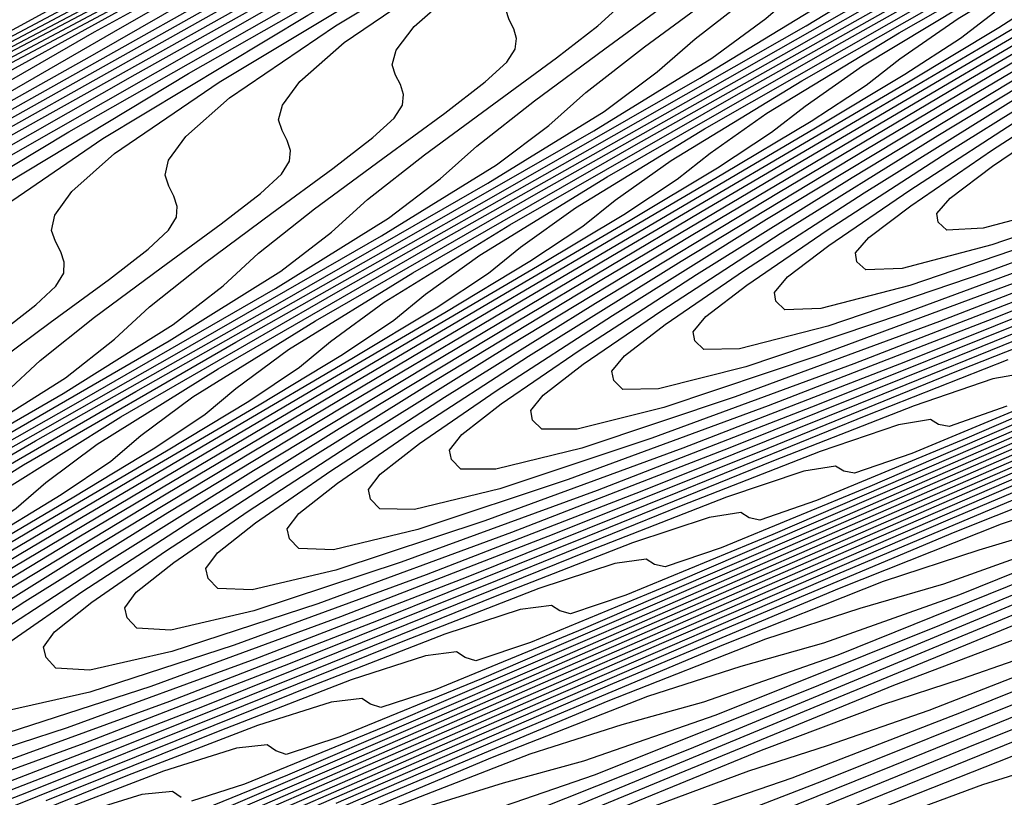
# Model space of a CAD drawing. Extents: x 3249832 to 3255657, y 13789405 to 13793316.
# Tile 226 of 256: x 3254685 to 3254693, y 13790565 to 13790571. Entities that reach past the tile are written whole.
import ezdxf

# ---------------------------------------------------------------- set-up
doc = ezdxf.new("R2010")
doc.units = 0
doc.header["$LTSCALE"] = 100
doc.header["$MEASUREMENT"] = 0
for name, color, linetype in [('GRATIO_CON', 10, 'CONTINUOUS'), ('GRATIO_ICON', 7, 'CONTINUOUS'), ('TARGETS_EAST', 7, 'CONTINUOUS')]:
    doc.layers.add(name, color=color, linetype=linetype)

# ---------------------------------------------------------------- blocks, each defined once
blk = doc.blocks.new('Gratio_032316_contours')
at = {"layer": 'GRATIO_CON', "color": 5, "linetype": 'Continuous', "flags": 128}
for points in [[(3254673.9038, 13790564.7842), (3254675.5624, 13790565.7247), (3254676.5393, 13790566.3026), (3254677.2998, 13790566.7572), (3254678.513, 13790567.4334), (3254680.6117, 13790568.5556), (3254683.0834, 13790569.8644), (3254685.1791, 13790570.9797), (3254686.3373, 13790571.6175), (3254686.7457, 13790571.8782), (3254686.7796, 13790571.9584), (3254686.9314, 13790572.1092), (3254688.1626, 13790572.8005), (3254691.5518, 13790574.5565), (3254697.6386, 13790577.6367)], [(3254672.8583, 13790564.1291), (3254674.8892, 13790565.2709), (3254676.5827, 13790566.2301), (3254677.5806, 13790566.8186), (3254678.3576, 13790567.2807), (3254679.5967, 13790567.9695), (3254681.7395, 13790569.1141), (3254684.263, 13790570.4496), (3254686.403, 13790571.5873), (3254687.5865, 13790572.237), (3254688.005, 13790572.501), (3254688.0414, 13790572.5798), (3254688.1867, 13790572.7241), (3254689.3646, 13790573.3855), (3254692.6071, 13790575.0655), (3254698.4305, 13790578.0125)], [(3254674.746, 13790565.0565), (3254676.86, 13790566.2443), (3254678.6233, 13790567.241), (3254679.6631, 13790567.8504), (3254680.4732, 13790568.3278), (3254681.764, 13790569.0416), (3254683.9949, 13790570.2311), (3254686.6221, 13790571.6199), (3254688.8507, 13790572.8026), (3254690.0848, 13790573.4762), (3254690.5236, 13790573.7467), (3254690.565, 13790573.8227), (3254690.6971, 13790573.954), (3254691.7685, 13790574.5555), (3254694.7177, 13790576.0836)], [(3254673.7775, 13790564.4298), (3254675.6899, 13790565.5202), (3254677.8455, 13790566.731), (3254679.6436, 13790567.7464), (3254680.7044, 13790568.3663), (3254681.5311, 13790568.8514), (3254682.8477, 13790569.5777), (3254685.1227, 13790570.7897), (3254687.8017, 13790572.2051), (3254690.0746, 13790573.4103), (3254691.334, 13790574.0957), (3254691.7829, 13790574.3695), (3254691.8268, 13790574.4442), (3254691.9524, 13790574.5689), (3254692.9705, 13790575.1405)], [(3254674.6845, 13790564.8726), (3254676.6337, 13790565.984), (3254678.8309, 13790567.2177), (3254680.6639, 13790568.2518), (3254681.7457, 13790568.8822), (3254682.5889, 13790569.3749), (3254683.9314, 13790570.1138), (3254686.2504, 13790571.3482), (3254688.9812, 13790572.7903), (3254691.2985, 13790574.0179), (3254692.5832, 13790574.7153), (3254693.0422, 13790574.9924)], [(3254693.0177, 13790565.3843), (3254692.5071, 13790565.2251), (3254691.6584, 13790564.9089)], [(3254674.3365, 13790564.5589), (3254675.5916, 13790565.3154), (3254677.5776, 13790566.4477), (3254679.8163, 13790567.7044), (3254681.6843, 13790568.7573), (3254682.7869, 13790569.3981), (3254683.6467, 13790569.8985), (3254685.0151, 13790570.6498), (3254687.3782, 13790571.9067), (3254690.1608, 13790573.3755), (3254692.5223, 13790574.6256), (3254693.8324, 13790575.3348)], [(3254692.8241, 13790565.4775), (3254691.6208, 13790565.0006)], [(3254675.4519, 13790564.9655), (3254676.1041, 13790565.4166), (3254677.4058, 13790566.201), (3254679.4653, 13790567.3751), (3254681.7872, 13790568.6778), (3254683.7249, 13790569.7681), (3254684.8695, 13790570.4299), (3254685.7623, 13790570.9455), (3254687.1824, 13790571.722), (3254689.6336, 13790573.0237), (3254692.5199, 13790574.5458), (3254694.97, 13790575.8408)], [(3254693.9081, 13790566.1191), (3254692.3963, 13790565.5068), (3254690.7373, 13790564.8315)], [(3254675.959, 13790564.9562), (3254676.0565, 13790565.1299), (3254676.3238, 13790565.3869), (3254676.9879, 13790565.8455), (3254678.3129, 13790566.6437), (3254680.4092, 13790567.8388), (3254682.7726, 13790569.1645), (3254684.7452, 13790570.2735), (3254685.9107, 13790570.9458), (3254686.8202, 13790571.4691), (3254688.2661, 13790572.258), (3254690.7614, 13790573.5823), (3254693.6995, 13790575.131)], [(3254693.513, 13790566.0551), (3254691.8244, 13790565.3676), (3254690.2251, 13790564.7238)], [(3254676.9072, 13790565.0407), (3254676.8554, 13790565.1397), (3254676.8144, 13790565.245), (3254676.8229, 13790565.3741), (3254676.9232, 13790565.5482), (3254677.1958, 13790565.8082), (3254677.8717, 13790566.2743), (3254679.22, 13790567.0865), (3254681.3531, 13790568.3026), (3254683.7581, 13790569.6512), (3254685.7655, 13790570.779), (3254686.952, 13790571.4617), (3254687.878, 13790571.9926), (3254689.3498, 13790572.7941), (3254691.8891, 13790574.1408), (3254694.879, 13790575.7162)], [(3254692.9115, 13790565.9037), (3254691.2843, 13790565.2482), (3254690.0218, 13790564.7598)], [(3254677.6396, 13790565.0561), (3254677.7695, 13790565.1836), (3254677.8138, 13790565.2782), (3254677.8058, 13790565.3697), (3254677.7672, 13790565.464), (3254677.7165, 13790565.561), (3254677.6767, 13790565.6642), (3254677.6868, 13790565.7921), (3254677.7899, 13790565.9665), (3254678.0677, 13790566.2296), (3254678.7555, 13790566.7032), (3254680.127, 13790567.5293), (3254682.297, 13790568.7663), (3254684.7435, 13790570.1379), (3254686.7858, 13790571.2844), (3254687.9933, 13790571.9776), (3254688.9358, 13790572.5162), (3254690.4334, 13790573.3302), (3254693.0169, 13790574.6993)], [(3254693.9987, 13790566.4398), (3254692.3436, 13790565.7725), (3254691.0598, 13790565.2744), (3254690.3, 13790565.0131)], [(3254678.2491, 13790565.0787), (3254678.6876, 13790565.4089), (3254679.0852, 13790565.7013), (3254679.3459, 13790565.9038), (3254679.4809, 13790566.0346), (3254679.5284, 13790566.1298), (3254679.5231, 13790566.2196), (3254679.4871, 13790566.3106), (3254679.4388, 13790566.4035), (3254679.4013, 13790566.5026), (3254679.4146, 13790566.6279), (3254679.5233, 13790566.8031), (3254679.8116, 13790567.0723), (3254680.5231, 13790567.5609), (3254681.9412, 13790568.4149), (3254684.1847, 13790569.6937), (3254686.7144, 13790571.1113), (3254688.8265, 13790572.2952), (3254690.0758, 13790573.0095), (3254691.0514, 13790573.5633), (3254692.6008, 13790574.4023), (3254695.2723, 13790575.8163)], [(3254693.136, 13790566.3037), (3254692.3523, 13790566.029), (3254691.7474, 13790565.8311), (3254690.8268, 13790565.4852), (3254689.2679, 13790564.8463)], [(3254678.4964, 13790564.9547), (3254678.7217, 13790565.1881), (3254679.0841, 13790565.4896), (3254679.5299, 13790565.8247), (3254679.9341, 13790566.1219), (3254680.1991, 13790566.3276), (3254680.3366, 13790566.46), (3254680.3857, 13790566.5556), (3254680.3818, 13790566.6446), (3254680.347, 13790566.734), (3254680.2999, 13790566.8247), (3254680.2635, 13790566.9218), (3254680.2785, 13790567.0458), (3254680.39, 13790567.2214), (3254680.6836, 13790567.4937), (3254681.407, 13790567.9898), (3254682.8483, 13790568.8577), (3254685.1286, 13790570.1574), (3254687.6998, 13790571.598), (3254689.8468, 13790572.8007), (3254691.1171, 13790573.5254), (3254692.1092, 13790574.0868), (3254693.6845, 13790574.9384)], [(3254692.7648, 13790566.3332), (3254691.83, 13790565.9795), (3254690.2462, 13790565.3288), (3254688.3833, 13790564.5582)], [(3254678.9964, 13790565.0811), (3254679.3207, 13790565.3609), (3254679.5504, 13790565.5955), (3254679.9191, 13790565.9006), (3254680.3722, 13790566.2406), (3254680.783, 13790566.5425), (3254681.0523, 13790566.7514), (3254681.1923, 13790566.8855), (3254681.2429, 13790566.9814), (3254681.2404, 13790567.0696), (3254681.207, 13790567.1573), (3254681.1611, 13790567.2459), (3254681.1258, 13790567.341), (3254681.1424, 13790567.4638), (3254681.2567, 13790567.6397), (3254681.5555, 13790567.915), (3254682.2908, 13790568.4187), (3254683.7554, 13790569.3005), (3254686.0724, 13790570.6212), (3254688.6852, 13790572.0847), (3254690.8671, 13790573.3061), (3254692.1584, 13790574.0413), (3254693.1671, 13790574.6104)], [(3254692.8333, 13790566.4737), (3254691.2245, 13790565.8113), (3254689.3322, 13790565.0272)], [(3254679.0776, 13790565.0026), (3254679.8147, 13790565.4856), (3254680.145, 13790565.767), (3254680.3791, 13790566.003), (3254680.7541, 13790566.3115), (3254681.2146, 13790566.6564), (3254681.6319, 13790566.963), (3254681.9055, 13790567.1752), (3254682.048, 13790567.311), (3254682.1002, 13790567.4072), (3254682.0991, 13790567.4945), (3254682.0669, 13790567.5806), (3254682.0222, 13790567.6672), (3254681.9881, 13790567.7602), (3254682.0063, 13790567.8817), (3254682.1234, 13790568.058), (3254682.4275, 13790568.3364), (3254683.1746, 13790568.8476), (3254684.6625, 13790569.7433), (3254687.0163, 13790571.0849), (3254689.6707, 13790572.5714), (3254691.8874, 13790573.8115), (3254693.1996, 13790574.5572)], [(3254693.8366, 13790566.968), (3254692.2029, 13790566.2938), (3254690.2811, 13790565.4962), (3254688.6344, 13790564.8393)], [(3254679.3248, 13790565.0041), (3254680.6895, 13790565.8012), (3254681.4511, 13790566.2946), (3254681.7936, 13790566.5792), (3254682.0365, 13790566.8179), (3254682.4241, 13790567.1334), (3254682.8993, 13790567.4881), (3254683.3296, 13790567.8042), (3254683.6119, 13790568.0228), (3254683.7594, 13790568.162), (3254683.8147, 13790568.2588), (3254683.8164, 13790568.3444), (3254683.7868, 13790568.4272), (3254683.7444, 13790568.5097), (3254683.7126, 13790568.5985), (3254683.7342, 13790568.7175), (3254683.8568, 13790568.8946), (3254684.1714, 13790569.1791), (3254684.9422, 13790569.7053), (3254686.4766, 13790570.6289), (3254688.9041, 13790572.0123), (3254691.6415, 13790573.5448), (3254693.9281, 13790574.8224)], [(3254694.1595, 13790567.2588), (3254692.1788, 13790566.4342), (3254690.4827, 13790565.7533), (3254689.4772, 13790565.4032), (3254688.8653, 13790565.2364), (3254688.1741, 13790565.0217)], [(3254678.4761, 13790564.4574), (3254680.1096, 13790565.3926), (3254681.4954, 13790566.2004), (3254682.2694, 13790566.6991), (3254682.6179, 13790566.9853), (3254682.8652, 13790567.2253), (3254683.2591, 13790567.5443), (3254683.7416, 13790567.904), (3254684.1785, 13790568.2247), (3254684.4651, 13790568.4467), (3254684.6151, 13790568.5875), (3254684.672, 13790568.6846), (3254684.675, 13790568.7694), (3254684.6467, 13790568.8505), (3254684.6056, 13790568.9309), (3254684.5749, 13790569.0177), (3254684.5981, 13790569.1354), (3254684.7235, 13790569.3129), (3254685.0433, 13790569.6004), (3254685.826, 13790570.1342), (3254687.3837, 13790571.0717), (3254689.8479, 13790572.476), (3254692.627, 13790574.0315), (3254694.9484, 13790575.3278)], [(3254693.1277, 13790566.9032), (3254691.4069, 13790566.2103), (3254690.3879, 13790565.852), (3254689.7687, 13790565.6791), (3254689.0688, 13790565.4582), (3254687.9044, 13790565.0036)], [(3254679.2361, 13790564.8328), (3254680.8944, 13790565.7812), (3254682.3014, 13790566.5997), (3254683.0876, 13790567.1036), (3254683.4422, 13790567.3914), (3254683.6939, 13790567.6328), (3254684.0941, 13790567.9553), (3254684.5839, 13790568.3198), (3254685.0273, 13790568.6453), (3254685.3182, 13790568.8705), (3254685.4708, 13790569.013), (3254685.5293, 13790569.1104), (3254685.5337, 13790569.1944), (3254685.5067, 13790569.2739), (3254685.4667, 13790569.3521), (3254685.4372, 13790569.4369), (3254685.462, 13790569.5534), (3254685.5901, 13790569.7312), (3254685.9153, 13790570.0218), (3254686.7098, 13790570.563), (3254688.2908, 13790571.5145), (3254690.7918, 13790572.9398), (3254693.6124, 13790574.5182)], [(3254694.0766, 13790567.3722), (3254692.3311, 13790566.6673), (3254691.2986, 13790566.3007), (3254690.6722, 13790566.1219), (3254689.9635, 13790565.8948), (3254688.7827, 13790565.4317), (3254687.1343, 13790564.7386)], [(3254678.5746, 13790564.375), (3254679.9962, 13790565.2083), (3254681.6792, 13790566.1697), (3254683.1073, 13790566.999), (3254683.9059, 13790567.5081), (3254684.2665, 13790567.7976), (3254684.5226, 13790568.0402), (3254684.9291, 13790568.3662), (3254685.4263, 13790568.7357), (3254685.8762, 13790569.0659), (3254686.1714, 13790569.2943), (3254686.3265, 13790569.4385), (3254686.3866, 13790569.5362), (3254686.3923, 13790569.6193), (3254686.3666, 13790569.6972), (3254686.3278, 13790569.7734), (3254686.2994, 13790569.8561), (3254686.3259, 13790569.9713), (3254686.4568, 13790570.1495), (3254686.7873, 13790570.4432), (3254687.5936, 13790570.9919), (3254689.1979, 13790571.9573), (3254691.7357, 13790573.4035), (3254694.5978, 13790575.0049)], [(3254693.2553, 13790567.1243), (3254692.2093, 13790566.7494), (3254691.5756, 13790566.5647), (3254690.8581, 13790566.3314), (3254689.6609, 13790565.8599), (3254687.9887, 13790565.156), (3254685.9462, 13790564.2743)], [(3254680.0523, 13790565.1041), (3254681.5162, 13790565.9592), (3254683.2488, 13790566.9468), (3254684.7192, 13790567.7976), (3254685.5423, 13790568.3171), (3254685.9151, 13790568.6098), (3254686.1801, 13790568.8551), (3254686.599, 13790569.1881), (3254687.1109, 13790569.5674), (3254687.574, 13790569.907), (3254687.8778, 13790570.1419), (3254688.0379, 13790570.2895), (3254688.1011, 13790570.3878), (3254688.1096, 13790570.4693), (3254688.0865, 13790570.5438), (3254688.0501, 13790570.6159), (3254688.024, 13790570.6944), (3254688.0537, 13790570.8071), (3254688.1902, 13790570.9861), (3254688.5312, 13790571.2859), (3254689.3613, 13790571.8496), (3254691.0121, 13790572.8429), (3254693.6234, 13790574.3309)], [(3254693.3825, 13790567.4502), (3254692.6475, 13790567.2045), (3254691.4174, 13790566.7162), (3254689.6973, 13790565.9907), (3254687.5957, 13790565.0833)], [(3254679.971, 13790564.9392), (3254680.7911, 13790565.4687), (3254682.2763, 13790566.3347), (3254684.0336, 13790567.3354), (3254685.5252, 13790568.1969), (3254686.3606, 13790568.7216), (3254686.7394, 13790569.0159), (3254687.0088, 13790569.2625), (3254687.434, 13790569.5991), (3254687.9533, 13790569.9832), (3254688.4228, 13790570.3276), (3254688.731, 13790570.5657), (3254688.8936, 13790570.715), (3254688.9584, 13790570.8136), (3254688.9683, 13790570.8942), (3254688.9465, 13790570.9671), (3254688.9112, 13790571.0371), (3254688.8862, 13790571.1136), (3254688.9176, 13790571.2251), (3254689.0569, 13790571.4044), (3254689.4031, 13790571.7072), (3254690.2451, 13790572.2785), (3254691.9191, 13790573.2857), (3254694.5673, 13790574.7946)], [(3254693.5422, 13790567.6411), (3254692.2957, 13790567.1443), (3254690.5517, 13790566.4081), (3254688.4205, 13790565.4878), (3254686.0593, 13790564.4599)], [(3254680.3498, 13790565.017), (3254680.6975, 13790565.2984), (3254681.5299, 13790565.8333), (3254683.0363, 13790566.7102), (3254684.8184, 13790567.7239), (3254686.3311, 13790568.5962), (3254687.1788, 13790569.1261), (3254687.5637, 13790569.422), (3254687.8375, 13790569.67), (3254688.269, 13790570.01), (3254688.7956, 13790570.3991), (3254689.2717, 13790570.7481), (3254689.5842, 13790570.9896), (3254689.7493, 13790571.1405), (3254689.8157, 13790571.2394), (3254689.8269, 13790571.3192), (3254689.8064, 13790571.3904), (3254689.7723, 13790571.4583), (3254689.7485, 13790571.5328), (3254689.7815, 13790571.643), (3254689.9236, 13790571.8227), (3254690.2751, 13790572.1286), (3254691.1289, 13790572.7074), (3254692.8262, 13790573.7285)], [(3254693.1739, 13790567.5725), (3254691.406, 13790566.8255), (3254689.2453, 13790565.8923), (3254686.8512, 13790564.8501)], [(3254680.5276, 13790564.9457), (3254680.8676, 13790565.1847), (3254681.0704, 13790565.3747), (3254681.424, 13790565.6576), (3254682.2688, 13790566.1979), (3254683.7963, 13790567.0856), (3254685.6032, 13790568.1124), (3254687.1371, 13790568.9955), (3254687.997, 13790569.5306), (3254688.388, 13790569.8281), (3254688.6662, 13790570.0774), (3254689.104, 13790570.421), (3254689.6379, 13790570.8149), (3254690.1206, 13790571.1687)], [(3254694.0522, 13790568.0006), (3254692.2604, 13790567.2428), (3254690.07, 13790566.2968), (3254687.6432, 13790565.2403), (3254685.3343, 13790564.2367)], [(3254680.5642, 13790564.8267), (3254681.381, 13790565.3075), (3254681.9514, 13790565.6552), (3254682.3016, 13790565.8986), (3254682.5117, 13790566.0899), (3254682.877, 13790566.3759), (3254683.7465, 13790566.9271), (3254685.3164, 13790567.8365), (3254687.1728, 13790568.8895), (3254688.749, 13790569.7941), (3254689.6335, 13790570.3395), (3254690.0366, 13790570.6404), (3254690.3236, 13790570.8923), (3254690.774, 13790571.2429)], [(3254693.969, 13790568.0776), (3254691.7196, 13790567.1058), (3254689.2271, 13790566.0207), (3254686.8559, 13790564.9895)], [(3254680.1857, 13790564.5402), (3254681.2575, 13790565.171), (3254682.0852, 13790565.6581), (3254682.6632, 13790566.01), (3254683.0185, 13790566.2555), (3254683.2323, 13790566.4475), (3254683.6035, 13790566.7351), (3254684.4853, 13790567.2916), (3254686.0765, 13790568.212), (3254687.9576, 13790569.2781), (3254689.5549, 13790570.1934), (3254690.4517, 13790570.744), (3254690.8609, 13790571.0465), (3254691.1523, 13790571.2998), (3254691.609, 13790571.6538), (3254692.1649, 13790572.0624), (3254692.6672, 13790572.4304), (3254692.9969, 13790572.6848)], [(3254694.8234, 13790568.4949), (3254692.5443, 13790567.5103), (3254690.0191, 13790566.4108), (3254687.6167, 13790565.3659), (3254685.7562, 13790564.5676)], [(3254680.8651, 13790564.8763), (3254681.9509, 13790565.5153), (3254682.7893, 13790566.0087), (3254683.3751, 13790566.3648), (3254683.7355, 13790566.6125), (3254683.953, 13790566.8051), (3254684.33, 13790567.0943), (3254685.2241, 13790567.6562), (3254686.8365, 13790568.5875), (3254688.7424, 13790569.6666), (3254690.3609, 13790570.5927), (3254691.27, 13790571.1485), (3254691.6852, 13790571.4526), (3254691.981, 13790571.7072), (3254692.444, 13790572.0648), (3254693.0073, 13790572.4783)], [(3254693.3691, 13790567.9148), (3254690.811, 13790566.801), (3254688.3775, 13790565.7423), (3254686.4929, 13790564.9331)], [(3254680.332, 13790564.4922), (3254681.5446, 13790565.2124), (3254682.6443, 13790565.8596), (3254683.4935, 13790566.3593), (3254684.0869, 13790566.7196), (3254684.4525, 13790566.9694), (3254684.6736, 13790567.1627), (3254685.0565, 13790567.4535), (3254685.963, 13790568.0208), (3254687.5965, 13790568.9629), (3254689.5272, 13790570.0552), (3254691.1668, 13790570.992), (3254692.0882, 13790571.553), (3254692.5095, 13790571.8587), (3254692.8097, 13790572.1147)], [(3254694.1939, 13790568.3193), (3254691.603, 13790567.1912), (3254689.1382, 13790566.1187), (3254687.2296, 13790565.2985), (3254686.1797, 13790564.87)], [(3254680.4762, 13790564.4306), (3254681.6601, 13790565.1462), (3254682.9035, 13790565.8846), (3254684.031, 13790566.5483), (3254684.9018, 13790567.0605), (3254685.5107, 13790567.4292), (3254685.8864, 13790567.6833), (3254686.1149, 13790567.8779), (3254686.5095, 13790568.1719), (3254687.4406, 13790568.75), (3254689.1166, 13790569.7139), (3254691.0968, 13790570.8323), (3254692.7787, 13790571.7906)], [(3254693.1869, 13790567.9716), (3254690.6598, 13790566.8715), (3254688.703, 13790566.0295), (3254687.6269, 13790565.588), (3254687.2197, 13790565.4554), (3254687.1391, 13790565.4813), (3254687.0744, 13790565.5273), (3254686.8414, 13790565.5025), (3254686.2875, 13790565.328), (3254685.3122, 13790564.952)], [(3254681.1256, 13790564.7487), (3254682.3242, 13790565.4732), (3254683.5829, 13790566.2207), (3254684.7244, 13790566.8926), (3254685.606, 13790567.4111), (3254686.2225, 13790567.784), (3254686.6034, 13790568.0403), (3254686.8355, 13790568.2355), (3254687.236, 13790568.5311), (3254688.1795, 13790569.1146), (3254689.8766, 13790570.0893), (3254691.8816, 13790571.2208), (3254693.5846, 13790572.1898)], [(3254693.9789, 13790568.3618), (3254691.4206, 13790567.2479), (3254689.4397, 13790566.3949), (3254688.3505, 13790565.947), (3254687.9388, 13790565.8114), (3254687.858, 13790565.8358), (3254687.7938, 13790565.8803), (3254687.5594, 13790565.8533), (3254686.9999, 13790565.6751), (3254686.0132, 13790565.2937), (3254684.7078, 13790564.7666)], [(3254681.775, 13790565.0669), (3254682.9883, 13790565.8001), (3254684.2623, 13790566.5569), (3254685.4178, 13790567.2369), (3254686.3101, 13790567.7617), (3254686.9344, 13790568.1387), (3254687.3204, 13790568.3972), (3254687.5561, 13790568.5932), (3254687.9625, 13790568.8902), (3254688.9183, 13790569.4791), (3254690.6367, 13790570.4648), (3254692.6664, 13790571.6093), (3254694.3906, 13790572.5891)], [(3254694.7709, 13790568.7519), (3254692.1814, 13790567.6243), (3254690.1764, 13790566.7604), (3254689.0742, 13790566.3061), (3254688.6578, 13790566.1673), (3254688.577, 13790566.1903), (3254688.5133, 13790566.2334), (3254688.2774, 13790566.2041), (3254687.7123, 13790566.0222), (3254686.7143, 13790565.6353), (3254685.3931, 13790565.1015)], [(3254681.4108, 13790564.7527), (3254682.4245, 13790565.385), (3254683.6524, 13790566.1271), (3254684.9418, 13790566.893), (3254686.1112, 13790567.5812), (3254687.0143, 13790568.1123), (3254687.6462, 13790568.4935), (3254688.0373, 13790568.7542), (3254688.2768, 13790568.9508), (3254688.689, 13790569.2494), (3254689.6572, 13790569.8437), (3254691.3967, 13790570.8403), (3254693.4512, 13790571.9979)], [(3254692.9422, 13790568.0008), (3254690.9131, 13790567.1259), (3254689.7978, 13790566.6651), (3254689.3769, 13790566.5233), (3254689.2959, 13790566.5448), (3254689.2327, 13790566.5864), (3254688.9954, 13790566.5549), (3254688.4247, 13790566.3693), (3254687.4153, 13790565.9769), (3254686.0785, 13790565.4364), (3254684.5797, 13790564.8343)], [(3254681.9049, 13790564.8651), (3254682.6855, 13790565.374), (3254683.7234, 13790566.0213), (3254684.9805, 13790566.7811), (3254686.3007, 13790567.5652), (3254687.4979, 13790568.2698), (3254688.4226, 13790568.8134), (3254689.07, 13790569.2031), (3254689.4713, 13790569.4681), (3254689.718, 13790569.666), (3254690.1419, 13790569.9678), (3254691.1348, 13790570.5729), (3254692.9168, 13790571.5912)], [(3254694.4637, 13790568.7536), (3254692.3866, 13790567.8568), (3254691.2451, 13790567.3831), (3254690.815, 13790567.2352), (3254690.7337, 13790567.2538), (3254690.6716, 13790567.2925), (3254690.4315, 13790567.2564), (3254689.8495, 13790567.0635), (3254688.8174, 13790566.6602), (3254687.4491, 13790566.1061), (3254685.9147, 13790565.4896), (3254684.3831, 13790564.896)], [(3254682.0118, 13790564.806), (3254682.533, 13790565.1699), (3254683.3228, 13790565.6846), (3254684.3728, 13790566.3394), (3254685.6446, 13790567.1081), (3254686.9801, 13790567.9013), (3254688.1913, 13790568.6141), (3254689.1268, 13790569.164), (3254689.7818, 13790569.5579), (3254690.1882, 13790569.825), (3254690.4387, 13790570.0236), (3254690.8684, 13790570.327), (3254691.8737, 13790570.9375), (3254693.6768, 13790571.9667)], [(3254693.1233, 13790568.2223), (3254691.9687, 13790567.7422), (3254691.5341, 13790567.5912), (3254691.4526, 13790567.6083), (3254691.391, 13790567.6456), (3254691.1495, 13790567.6072), (3254690.5619, 13790567.4106), (3254689.5184, 13790567.0018), (3254688.1345, 13790566.441), (3254686.5822, 13790565.8173), (3254685.0328, 13790565.2167), (3254683.6546, 13790564.7141)], [(3254682.6336, 13790565.1071), (3254683.1612, 13790565.4748), (3254683.9602, 13790565.9952), (3254685.0222, 13790566.6576), (3254686.3087, 13790567.4351), (3254687.6595, 13790568.2374), (3254688.8847, 13790568.9585), (3254689.831, 13790569.5146), (3254690.4937, 13790569.9127), (3254690.9052, 13790570.182), (3254691.1593, 13790570.3812), (3254691.5949, 13790570.6862), (3254692.6125, 13790571.3021), (3254694.4368, 13790572.3421)], [(3254692.6923, 13790568.1012), (3254692.2531, 13790567.9471), (3254692.1715, 13790567.9628), (3254692.1104, 13790567.9986), (3254691.8675, 13790567.958), (3254691.2743, 13790567.7577), (3254690.2194, 13790567.3434), (3254688.8198, 13790566.7759), (3254687.2497, 13790566.1449), (3254685.6825, 13790565.5374), (3254684.2886, 13790565.0284)], [(3254682.9108, 13790565.0717), (3254682.9876, 13790565.1898), (3254683.2554, 13790565.4082), (3254683.7893, 13790565.7797), (3254684.5975, 13790566.3059), (3254685.6717, 13790566.9757), (3254686.9727, 13790567.762), (3254688.339, 13790568.5735), (3254689.5781, 13790569.3028), (3254690.5351, 13790569.8652), (3254691.2055, 13790570.2675), (3254691.6222, 13790570.5389), (3254691.8799, 13790570.7388), (3254692.3214, 13790571.0454), (3254693.3514, 13790571.6667)], [(3254692.8299, 13790568.3516), (3254692.5856, 13790568.3088), (3254691.9867, 13790568.1048), (3254690.9204, 13790567.685), (3254689.5051, 13790567.1108), (3254687.9172, 13790566.4726), (3254686.3322, 13790565.8581), (3254684.9226, 13790565.3428), (3254683.8602, 13790564.9996)], [(3254693.4115, 13790568.7991), (3254692.3225, 13790568.3683), (3254690.8758, 13790567.7805), (3254689.2522, 13790567.1279), (3254687.6316, 13790566.4994), (3254686.1907, 13790565.9716), (3254685.1054, 13790565.6179), (3254685.1054, 13790565.6179), (3254684.4933, 13790565.4841), (3254684.238, 13790565.5056), (3254684.1648, 13790565.5897), (3254684.1439, 13790565.6707), (3254684.2241, 13790565.7887), (3254684.4991, 13790566.0104), (3254685.0456, 13790566.3894), (3254685.8722, 13790566.9271), (3254686.9705, 13790567.612), (3254688.3009, 13790568.416), (3254689.6979, 13790569.2457), (3254690.9648, 13790569.9914), (3254691.9434, 13790570.5664), (3254692.6293, 13790570.9771), (3254693.0561, 13790571.2529)], [(3254693.0235, 13790568.7099), (3254691.5611, 13790568.1154), (3254689.9197, 13790567.4556), (3254688.2813, 13790566.8201), (3254686.8247, 13790566.286), (3254685.7281, 13790565.927), (3254685.7281, 13790565.927), (3254685.1101, 13790565.7894), (3254684.8532, 13790565.8081), (3254684.7805, 13790565.8904), (3254684.7604, 13790565.9703), (3254684.8423, 13790566.0882), (3254685.1209, 13790566.3115), (3254685.6737, 13790566.6943), (3254686.5095, 13790567.2378), (3254687.62, 13790567.9301), (3254688.9649, 13790568.743), (3254690.3773, 13790569.5818), (3254691.6582, 13790570.3357), (3254692.6476, 13790570.917), (3254693.3411, 13790571.3318)], [(3254693.7245, 13790569.0515), (3254692.2465, 13790568.4503), (3254690.5872, 13790567.7833), (3254688.931, 13790567.1408), (3254687.4588, 13790566.6003), (3254686.3507, 13790566.2362), (3254686.3507, 13790566.2362), (3254685.727, 13790566.0947), (3254685.4685, 13790566.1107), (3254685.3962, 13790566.1912), (3254685.377, 13790566.2698), (3254685.4606, 13790566.3877), (3254685.7428, 13790566.6126), (3254686.3019, 13790566.9991), (3254687.1469, 13790567.5484), (3254688.2694, 13790568.2483), (3254689.629, 13790569.07), (3254691.0567, 13790569.918), (3254692.3516, 13790570.68), (3254693.3518, 13790571.2676)], [(3254692.9318, 13790568.7852), (3254691.2547, 13790568.1109), (3254689.5807, 13790567.4615), (3254688.0928, 13790566.9147), (3254686.9733, 13790566.5453), (3254686.9733, 13790566.5453), (3254686.3438, 13790566.4), (3254686.0838, 13790566.4133), (3254686.0119, 13790566.4919), (3254685.9935, 13790566.5694), (3254686.0788, 13790566.6872), (3254686.3646, 13790566.9137), (3254686.93, 13790567.304), (3254687.7842, 13790567.859), (3254688.9189, 13790568.5664), (3254690.2931, 13790569.397), (3254691.7362, 13790570.2541), (3254693.0449, 13790571.0243)], [(3254694.3024, 13790569.455), (3254692.5897, 13790568.7662), (3254690.88, 13790568.1028), (3254689.3609, 13790567.5435), (3254688.2185, 13790567.1637), (3254688.2185, 13790567.1637), (3254687.5775, 13790567.0106), (3254687.3143, 13790567.0184), (3254687.2433, 13790567.0933), (3254687.2266, 13790567.1684), (3254687.3153, 13790567.2861), (3254687.6082, 13790567.5159), (3254688.1863, 13790567.9137), (3254689.0589, 13790568.4803), (3254690.2177, 13790569.2027), (3254691.6212, 13790570.0509), (3254693.0951, 13790570.9263)], [(3254693.2572, 13790569.0939), (3254691.5297, 13790568.4235), (3254689.9949, 13790567.8578), (3254688.8412, 13790567.4728), (3254688.8412, 13790567.4728), (3254688.1944, 13790567.3159), (3254687.9296, 13790567.321), (3254687.8591, 13790567.394), (3254687.8431, 13790567.468), (3254687.9335, 13790567.5856), (3254688.2301, 13790567.8171), (3254688.8144, 13790568.2186), (3254689.6963, 13790568.7909), (3254690.8672, 13790569.5208), (3254692.2853, 13790570.3779), (3254693.7745, 13790571.2624)], [(3254693.9247, 13790569.4216), (3254692.1794, 13790568.7442), (3254690.6289, 13790568.1722), (3254689.4638, 13790567.782), (3254689.4638, 13790567.782), (3254688.8112, 13790567.6212), (3254688.5448, 13790567.6236), (3254688.4748, 13790567.6947), (3254688.4596, 13790567.7675), (3254688.5518, 13790567.8851), (3254688.8519, 13790568.1182), (3254689.4426, 13790568.5234), (3254690.3336, 13790569.1015), (3254691.5166, 13790569.839), (3254692.9494, 13790570.7049)], [(3254692.8291, 13790569.0648), (3254691.263, 13790568.4866), (3254690.0864, 13790568.0911), (3254690.0864, 13790568.0911), (3254689.4281, 13790567.9264), (3254689.1601, 13790567.9262), (3254689.0905, 13790567.9954), (3254689.0762, 13790568.067), (3254689.17, 13790568.1846), (3254689.4737, 13790568.4193), (3254690.0707, 13790568.8283), (3254690.9709, 13790569.4121), (3254692.1661, 13790570.1571), (3254693.6135, 13790571.0319)], [(3254694.1285, 13790569.7062), (3254692.531, 13790569.1154), (3254691.3316, 13790568.7095), (3254691.3316, 13790568.7095), (3254690.6618, 13790568.537), (3254690.3906, 13790568.5313), (3254690.3219, 13790568.5969), (3254690.3092, 13790568.6661), (3254690.4065, 13790568.7835), (3254690.7174, 13790569.0215), (3254691.327, 13790569.438), (3254692.2456, 13790570.0334), (3254693.4649, 13790570.7934)], [(3254693.1651, 13790569.4297), (3254691.9543, 13790569.0186), (3254691.9543, 13790569.0186), (3254691.2786, 13790568.8423), (3254691.0059, 13790568.8339), (3254690.9376, 13790568.8976), (3254690.9258, 13790568.9657), (3254691.0247, 13790569.083), (3254691.3392, 13790569.3226), (3254691.9551, 13790569.7429), (3254692.883, 13790570.344)], [(3254693.7991, 13790569.7441), (3254692.5769, 13790569.3278), (3254692.5769, 13790569.3278), (3254691.8955, 13790569.1476), (3254691.6211, 13790569.1365), (3254691.5533, 13790569.1983), (3254691.5423, 13790569.2652), (3254691.643, 13790569.3825), (3254691.9611, 13790569.6237), (3254692.5833, 13790570.0478), (3254693.5203, 13790570.6547)], [(3254693.1995, 13790569.6369), (3254692.5123, 13790569.4529), (3254692.2364, 13790569.4391), (3254692.169, 13790569.499), (3254692.1589, 13790569.5647), (3254692.2612, 13790569.6819), (3254692.5829, 13790569.9248), (3254693.2114, 13790570.3526)]]:
    blk.add_lwpolyline(points, dxfattribs=at)
at = {"layer": 'GRATIO_ICON', "color": 7, "linetype": 'Continuous', "flags": 128}
for points in [[(3254673.8021, 13790564.5928), (3254675.8746, 13790565.7576), (3254677.603, 13790566.7356), (3254678.6218, 13790567.3345), (3254679.4154, 13790567.8043), (3254680.6803, 13790568.5056), (3254682.8672, 13790569.6726), (3254685.4425, 13790571.0347), (3254687.6269, 13790572.195), (3254688.8357, 13790572.8566), (3254689.2643, 13790573.1239), (3254689.3032, 13790573.2013), (3254689.4419, 13790573.3391), (3254690.5665, 13790573.9705), (3254693.6624, 13790575.5746)], [(3254675.2203, 13790564.9877), (3254676.4987, 13790565.7582), (3254678.5215, 13790566.9114), (3254680.8018, 13790568.1911), (3254682.7046, 13790569.2627), (3254683.8282, 13790569.914), (3254684.7045, 13790570.422), (3254686.0987, 13790571.1859), (3254688.5059, 13790572.4652), (3254691.3403, 13790573.9607), (3254693.7462, 13790575.2332)], [(3254692.7645, 13790565.5599), (3254691.2796, 13790564.9586)], [(3254677.8452, 13790564.993), (3254678.2364, 13790565.2808), (3254678.4927, 13790565.4799), (3254678.6252, 13790565.6091), (3254678.6711, 13790565.704), (3254678.6645, 13790565.7947), (3254678.6271, 13790565.8873), (3254678.5777, 13790565.9822), (3254678.539, 13790566.0834), (3254678.5507, 13790566.21), (3254678.6566, 13790566.3848), (3254678.9397, 13790566.6509), (3254679.6393, 13790567.1321), (3254681.0341, 13790567.9721), (3254683.2408, 13790569.23), (3254685.7289, 13790570.6246), (3254687.8062, 13790571.7898), (3254689.0346, 13790572.4935), (3254689.9936, 13790573.0397), (3254691.5171, 13790573.8662), (3254694.1446, 13790575.2578)], [(3254693.4029, 13790566.2968), (3254692.0979, 13790565.7891), (3254691.3262, 13790565.521), (3254690.73, 13790565.329), (3254689.8235, 13790564.9909)], [(3254678.54, 13790564.6156), (3254679.8835, 13790565.4019), (3254680.6329, 13790565.8901), (3254680.9693, 13790566.1731), (3254681.2078, 13790566.4104), (3254681.5891, 13790566.7225), (3254682.0569, 13790567.0723), (3254682.4807, 13790567.3836), (3254682.7587, 13790567.599), (3254682.9037, 13790567.7365), (3254682.9575, 13790567.833), (3254682.9577, 13790567.9195), (3254682.9268, 13790568.0039), (3254682.8833, 13790568.0884), (3254682.8503, 13790568.1793), (3254682.8702, 13790568.2996), (3254682.9901, 13790568.4763), (3254683.2994, 13790568.7577), (3254684.0584, 13790569.2764), (3254685.5696, 13790570.1861), (3254687.9602, 13790571.5486), (3254690.6561, 13790573.0581), (3254692.9078, 13790574.3169)], [(3254693.1812, 13790566.7763), (3254691.2299, 13790565.9652), (3254689.5585, 13790565.2963), (3254688.5666, 13790564.9545)], [(3254679.3134, 13790564.7395), (3254680.7562, 13790565.5838), (3254682.464, 13790566.5583), (3254683.9133, 13790567.3983), (3254684.7241, 13790567.9126), (3254685.0908, 13790568.2037), (3254685.3514, 13790568.4476), (3254685.764, 13790568.7772), (3254686.2686, 13790569.1515), (3254686.7251, 13790569.4864), (3254687.0246, 13790569.7181), (3254687.1822, 13790569.864), (3254687.2438, 13790569.962), (3254687.251, 13790570.0443), (3254687.2266, 13790570.1205), (3254687.1889, 13790570.1946), (3254687.1617, 13790570.2753), (3254687.1898, 13790570.3892), (3254687.3235, 13790570.5678), (3254687.6592, 13790570.8645), (3254688.4775, 13790571.4208), (3254690.105, 13790572.4001), (3254692.6795, 13790573.8672)], [(3254693.12, 13790567.1982), (3254692.4791, 13790567.0074), (3254691.7528, 13790566.7679), (3254690.5392, 13790566.288), (3254688.843, 13790565.5733), (3254686.7709, 13790564.6788)], [(3254680.6768, 13790564.9569), (3254681.2395, 13790565.3004), (3254681.5846, 13790565.5416), (3254681.7911, 13790565.7323), (3254682.1505, 13790566.0167), (3254683.0076, 13790566.5625), (3254684.5564, 13790567.4611), (3254686.388, 13790568.501), (3254687.943, 13790569.3948), (3254688.8153, 13790569.9351), (3254689.2123, 13790570.2343), (3254689.4949, 13790570.4849), (3254689.939, 13790570.8319), (3254690.4803, 13790571.2307)], [(3254693.1147, 13790567.6602), (3254690.8948, 13790566.7013), (3254688.4351, 13790565.6305), (3254686.0951, 13790564.6131)], [(3254680.9961, 13790564.8192), (3254682.224, 13790565.5485), (3254683.3377, 13790566.204), (3254684.1977, 13790566.7099), (3254684.7988, 13790567.0744), (3254685.1694, 13790567.3264), (3254685.3942, 13790567.5203), (3254685.783, 13790567.8127), (3254686.7018, 13790568.3854), (3254688.3566, 13790569.3384), (3254690.312, 13790570.4437), (3254691.9728, 13790571.3913), (3254692.9065, 13790571.9575)], [(3254695.0187, 13790568.7238), (3254692.395, 13790567.5814), (3254689.899, 13790566.4951), (3254687.9663, 13790565.664), (3254686.9033, 13790565.229), (3254686.5007, 13790565.0994)], [(3254686.4202, 13790565.1268), (3254686.355, 13790565.1742), (3254686.1234, 13790565.1517), (3254685.5751, 13790564.9809)], [(3254682.0481, 13790565.0634), (3254683.0739, 13790565.7032), (3254684.3164, 13790566.4541), (3254685.6212, 13790567.2291), (3254686.8045, 13790567.9255), (3254687.7185, 13790568.4629), (3254688.3581, 13790568.8483), (3254688.7543, 13790569.1111), (3254688.9974, 13790569.3084), (3254689.4155, 13790569.6086), (3254690.396, 13790570.2083), (3254692.1567, 13790571.2157), (3254694.236, 13790572.3864)], [(3254693.703, 13790568.3772), (3254691.6499, 13790567.4914), (3254690.5214, 13790567.0241), (3254690.096, 13790566.8792), (3254690.0148, 13790566.8993), (3254689.9521, 13790566.9395), (3254689.7135, 13790566.9056), (3254689.1371, 13790566.7164), (3254688.1163, 13790566.3185), (3254686.7638, 13790565.7712), (3254685.2472, 13790565.162), (3254683.7334, 13790564.5754)], [(3254692.6991, 13790568.4519), (3254691.6215, 13790568.0267), (3254690.1905, 13790567.4457), (3254688.5847, 13790566.8003), (3254686.9819, 13790566.1787), (3254685.5567, 13790565.6572), (3254684.4828, 13790565.3087), (3254684.4828, 13790565.3087), (3254683.8764, 13790565.1788), (3254683.6227, 13790565.203), (3254683.5491, 13790565.289), (3254683.5274, 13790565.3712), (3254683.6058, 13790565.4893), (3254683.8773, 13790565.7093), (3254684.4175, 13790566.0845), (3254685.2349, 13790566.6165), (3254686.3211, 13790567.2939), (3254687.6368, 13790568.089), (3254689.0184, 13790568.9096), (3254690.2714, 13790569.6471), (3254691.2393, 13790570.2158), (3254691.9174, 13790570.6223), (3254692.3392, 13790570.8959), (3254692.6006, 13790571.0964)], [(3254693.6171, 13790569.1201), (3254691.9222, 13790568.4386), (3254690.2304, 13790567.7821), (3254688.7268, 13790567.2291), (3254687.5959, 13790566.8545), (3254687.5959, 13790566.8545), (3254686.9607, 13790566.7053), (3254686.699, 13790566.7159), (3254686.6276, 13790566.7926), (3254686.61, 13790566.8689), (3254686.6971, 13790566.9866), (3254686.9864, 13790567.2148), (3254687.5582, 13790567.6089), (3254688.4216, 13790568.1696), (3254689.5683, 13790568.8845), (3254690.9572, 13790569.7239), (3254692.4156, 13790570.5902), (3254693.7383, 13790571.3686)], [(3254693.4788, 13790569.3855), (3254691.897, 13790568.801), (3254690.709, 13790568.4003), (3254690.709, 13790568.4003), (3254690.0449, 13790568.2317), (3254689.7753, 13790568.2288), (3254689.7062, 13790568.2962), (3254689.6927, 13790568.3666), (3254689.7883, 13790568.484), (3254690.0956, 13790568.7204), (3254690.6988, 13790569.1332), (3254691.6083, 13790569.7228), (3254692.8155, 13790570.4752)]]:
    blk.add_lwpolyline(points, dxfattribs=at)

msp = doc.modelspace()

# ---------------------------------------------------------------- block references
at = {"layer": 'TARGETS_EAST'}
msp.add_blockref('Gratio_032316_contours', (0, 0), dxfattribs=at)

doc.saveas('drawing.dxf')
